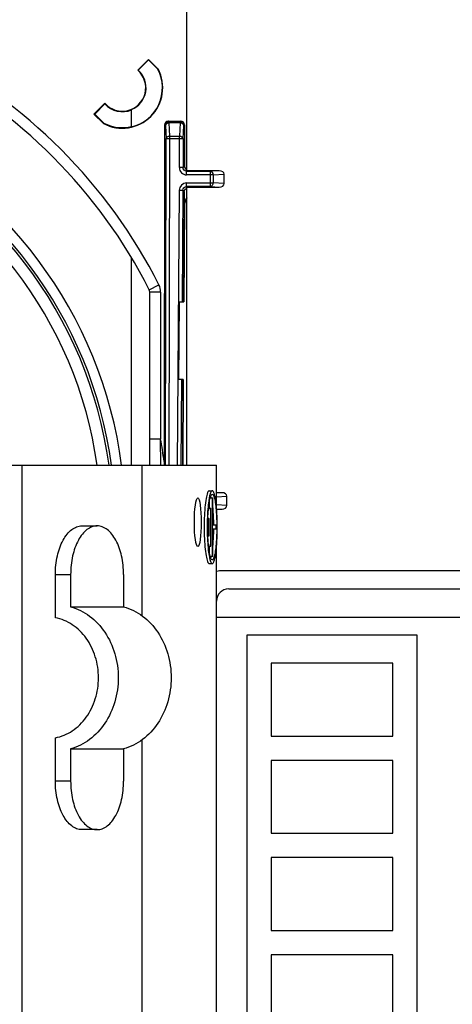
# Model space of a CAD drawing. Header units: millimetres. Extents: x 0 to 1188, y 0 to 840.
# Tile 16 of 41: x 514 to 549, y 695 to 776. Entities that reach past the tile are written whole.
import ezdxf

# ---------------------------------------------------------------- set-up
doc = ezdxf.new("R2010")
doc.units = ezdxf.units.MM
doc.header["$LTSCALE"] = 65.34
doc.layers.get('0').update_dxf_attribs({"linetype": 'CONTINUOUS'})
doc.layers.add('DATUM_AXIS', color=7, linetype='CONTINUOUS')
doc.layers.add('ROUNDS', color=7, linetype='CONTINUOUS')

msp = doc.modelspace()

# ---------------------------------------------------------------- linework, layer by layer
at = {"color": 7, "linetype": 'CONTINUOUS'}
for p, q in [((527.307, 763.783), (527.307, 783.401)), ((524.164, 772.945), (523.276, 772.057)), ((523.314, 772.058), (524.164, 772.908)), ((524.164, 772.945), (524.164, 772.908)), ((524.951, 772.158), (524.164, 772.945)), ((524.164, 772.908), (524.93, 772.142)), ((524.951, 772.158), (524.93, 772.142)), ((520.56, 769.342), (519.673, 768.454)), ((519.734, 768.454), (520.559, 769.278)), ((519.673, 768.454), (520.46, 767.667)), ((519.673, 768.454), (519.734, 768.454)), ((520.486, 767.702), (519.734, 768.454)), ((522.767, 767.4), (522.767, 768.814)), ((520.46, 767.667), (520.486, 767.702)), ((525.487, 767.561), (525.441, 739.85)), ((525.787, 767.861), (526.815, 767.861)), ((527.114, 767.561), (527.114, 764.16)), ((529.972, 763.782), (527.335, 763.782)), ((530.38, 762.728), (530.38, 763.493)), ((527.102, 762.063), (527.039, 752.997)), ((527.307, 739.551), (527.307, 762.439)), ((527.324, 762.439), (529.972, 762.439)), ((527.12, 760.888), (527.065, 752.998)), ((522.767, 739.551), (522.767, 756.615)), ((524.257, 739.551), (524.257, 753.799)), ((526.683, 752.996), (526.638, 746.596)), ((526.683, 752.996), (527.065, 752.998)), ((527.021, 746.598), (526.638, 746.596)), ((526.994, 746.598), (526.946, 739.551)), ((527.021, 746.598), (526.972, 739.551)), ((525.162, 739.551), (525.157, 741.719)), ((505.212, 739.551), (529.757, 739.551)), ((523.632, 727.158), (523.632, 739.551)), ((525.441, 739.85), (525.44, 739.551)), ((530.208, 737.282), (529.757, 737.282)), ((530.616, 736.228), (530.616, 736.993)), ((529.763, 735.939), (530.208, 735.939)), ((553.257, 730.861), (530.257, 730.861)), ((530.757, 729.361), (552.757, 729.361)), ((517.755, 727.901), (522.111, 727.901)), ((529.757, 727.041), (553.757, 727.041)), ((532.257, 725.551), (532.257, 666.551)), ((546.257, 725.551), (532.257, 725.551)), ((546.257, 666.551), (546.257, 725.551)), ((534.257, 723.251), (534.257, 717.251)), ((544.257, 723.251), (534.257, 723.251)), ((544.257, 717.251), (544.257, 723.251)), ((534.257, 717.251), (544.257, 717.251)), ((523.632, 682.158), (523.632, 716.944)), ((517.755, 716.201), (522.111, 716.201)), ((534.257, 715.251), (534.257, 709.251)), ((544.257, 715.251), (534.257, 715.251)), ((544.257, 709.251), (544.257, 715.251)), ((534.257, 709.251), (544.257, 709.251)), ((534.257, 707.251), (534.257, 701.251)), ((544.257, 707.251), (534.257, 707.251)), ((544.257, 701.251), (544.257, 707.251)), ((534.257, 701.251), (544.257, 701.251)), ((544.257, 699.251), (534.257, 699.251)), ((534.257, 699.251), (534.257, 693.251)), ((544.257, 693.251), (544.257, 699.251))]:
    msp.add_line(p, q, dxfattribs=at)
at = {"color": 9, "linetype": 'CONTINUOUS'}
for p, q in [((525.487, 767.561), (525.547, 767.502)), ((525.547, 767.502), (525.602, 766.423)), ((525.846, 767.801), (525.787, 767.861)), ((525.846, 767.801), (525.846, 767.714)), ((525.846, 767.801), (526.755, 767.801)), ((525.901, 766.635), (525.846, 767.714)), ((526.755, 767.714), (525.846, 767.714)), ((526.755, 767.714), (526.699, 766.635)), ((526.815, 767.861), (526.755, 767.801)), ((526.755, 767.801), (526.755, 767.714)), ((526.998, 766.422), (527.055, 767.501)), ((527.055, 767.501), (527.114, 767.561)), ((525.556, 739.551), (525.602, 766.423)), ((526.998, 766.422), (525.602, 766.423)), ((525.856, 739.551), (525.901, 766.635)), ((525.901, 766.635), (526.699, 766.635)), ((526.699, 764.044), (526.699, 766.635)), ((526.998, 766.422), (526.998, 764.044)), ((526.998, 764.044), (526.699, 764.044)), ((527.114, 764.16), (526.998, 764.044)), ((527.298, 763.744), (527.335, 763.782)), ((527.298, 763.445), (527.298, 763.744)), ((527.298, 763.744), (529.256, 763.744)), ((529.468, 763.445), (527.298, 763.445)), ((529.972, 763.782), (529.256, 763.744)), ((529.256, 762.477), (529.256, 763.744)), ((529.468, 763.445), (530.38, 763.493)), ((529.468, 763.445), (529.468, 762.776)), ((527.286, 762.477), (527.286, 762.776)), ((527.286, 762.776), (529.468, 762.776)), ((530.38, 762.728), (529.468, 762.776)), ((526.687, 762.181), (526.53, 739.551)), ((526.687, 762.181), (526.987, 762.179)), ((526.987, 762.179), (526.923, 752.998)), ((526.987, 762.179), (527.102, 762.063)), ((527.324, 762.439), (527.286, 762.477)), ((529.256, 762.477), (527.286, 762.477)), ((529.256, 762.477), (529.972, 762.439)), ((527.12, 760.888), (527.094, 760.888)), ((524.214, 753.979), (525.018, 754.383)), ((525.157, 753.799), (524.257, 753.799)), ((525.157, 753.799), (525.157, 741.719)), ((526.878, 746.598), (526.829, 739.551)), ((524.258, 741.719), (525.157, 741.719)), ((513.774, 659.551), (513.774, 739.551)), ((530.208, 737.282), (529.757, 737.258)), ((529.757, 736.948), (530.616, 736.993)), ((530.616, 736.228), (529.757, 736.274)), ((529.761, 735.963), (530.208, 735.939))]:
    msp.add_line(p, q, dxfattribs=at)
for centre, radius, start, end in [((486.257, 734.861), 43.4, 26.73311, 63.26689), ((525.847, 767.5), 0.301, 90.18877, 179.71465), ((526.754, 767.5), 0.301, 0.18918, 89.81082), ((486.257, 734.861), 34.971, 7.70775, 67.49622), ((486.257, 734.861), 35.168, 7.66973, 66.11276), ((527.298, 764.044), 0.599, 179.97088, 270.03094), ((527.286, 762.177), 0.599, 89.9715, 179.63211), ((523.857, 753.799), 1.3, 359.99971, 26.73322), ((486.257, 734.861), 39.5, 7.25723, 9.99922)]:
    msp.add_arc(centre, radius, start, end, dxfattribs=at)
at = {"color": 7, "linetype": 'CONTINUOUS'}
for centre, radius, start, end in [((486.257, 734.861), 42.5, 26.7331, 63.2669), ((522.007, 770.611), 3.326, 242.27386, 27.72614), ((522.007, 770.611), 1.924, 221.25538, 48.74462), ((522.007, 770.611), 3.299, 283.31699, 27.65722), ((522.007, 770.611), 1.951, 292.93225, 47.92388), ((523.45, 766.733), 5.327, 91.46125, 91.87162), ((525.92, 769.167), 5.363, 178.12959, 178.8073), ((522.007, 770.611), 1.968, 222.61081, 292.71742), ((486.257, 734.861), 36, 7.48731, 66.10942), ((522.007, 770.611), 3.282, 242.3892, 283.38913), ((486.257, 734.861), 34, 7.93055, 67.49336), ((528.344, 760.88), 1.224, 147.90024, 179.60176), ((523.857, 753.799), 0.4, 0, 26.7331)]:
    msp.add_arc(centre, radius, start, end, dxfattribs=at)
for centre, major_axis, ratio, start_param, end_param in [((525.788, 767.56), (0.213, -0.213), 0.997269, 2.358405, 3.924781), ((526.814, 767.56), (0.213, 0.213), 0.997265, -0.784029, 0.784029), ((527.415, 764.161), (0.213, 0.213), 0.997265, 2.357564, 3.56124), ((527.336, 764.082), (0.213, 0.213), 0.997265, -2.452228, -2.357564), ((529.956, 763.482), (0.424, 0.022), 0.706622, -0.037016, 1.496765), ((529.956, 762.74), (0.424, -0.022), 0.706622, -1.496765, 0.037016), ((527.324, 762.139), (0.212, -0.213), 0.997283, 2.36103, 2.415772), ((530.192, 736.982), (0.424, 0.022), 0.706622, -0.037016, 1.496765), ((530.192, 736.24), (0.424, -0.022), 0.706622, -1.496765, 0.037016)]:
    msp.add_ellipse(centre, major_axis=major_axis, ratio=ratio, start_param=start_param, end_param=end_param, dxfattribs=at)
at = {"color": 9, "linetype": 'CONTINUOUS'}
for points, knots in [([(525.846, 767.714), (525.774, 767.712), (525.64, 767.68), (525.55, 767.56), (525.547, 767.502)], [0, 0, 0, 0, 0.556692, 1, 1, 1, 1]), ([(527.055, 767.501), (527.052, 767.559), (526.962, 767.68), (526.828, 767.712), (526.755, 767.714)], [0, 0, 0, 0, 0.443215, 1, 1, 1, 1]), ([(525.602, 766.423), (525.605, 766.481), (525.695, 766.601), (525.829, 766.633), (525.901, 766.635)], [0, 0, 0, 0, 0.443224, 1, 1, 1, 1]), ([(526.699, 766.635), (526.771, 766.633), (526.905, 766.601), (526.995, 766.48), (526.998, 766.422)], [0, 0, 0, 0, 0.556774, 1, 1, 1, 1]), ([(527.298, 763.744), (527.221, 763.744), (527.062, 763.808), (526.998, 763.968), (526.998, 764.044)], [0, 0, 0, 0, 0.500005, 1, 1, 1, 1]), ([(529.256, 763.744), (529.314, 763.741), (529.435, 763.651), (529.466, 763.517), (529.468, 763.445)], [0, 0, 0, 0, 0.443197, 1, 1, 1, 1]), ([(529.468, 762.776), (529.466, 762.704), (529.435, 762.57), (529.314, 762.48), (529.256, 762.477)], [0, 0, 0, 0, 0.556774, 1, 1, 1, 1]), ([(526.987, 762.179), (526.987, 762.255), (527.051, 762.414), (527.21, 762.477), (527.286, 762.477)], [0, 0, 0, 0, 0.500005, 1, 1, 1, 1])]:
    msp.add_open_spline(points, degree=3, knots=knots, dxfattribs=at)
at = {"color": 7, "linetype": 'CONTINUOUS'}
for points, knots in [([(527.099, 762.054), (527.099, 762.117), (527.139, 762.245), (527.248, 762.326), (527.307, 762.345)], [0, 0, 0, 0, 0.500778, 1, 1, 1, 1]), ([(527.307, 761.578), (527.24, 761.478), (527.133, 761.259), (527.098, 761.018), (527.097, 760.898)], [0, 0, 0, 0, 0.500023, 1, 1, 1, 1]), ([(517.755, 727.901), (518.314, 727.749), (519.408, 727.197), (520.674, 725.819), (521.485, 724.039), (521.763, 722.051), (521.485, 720.062), (520.674, 718.283), (519.408, 716.904), (518.314, 716.352), (517.755, 716.201)], [0, 0, 0, 0, 0.115585, 0.237801, 0.366817, 0.5, 0.633183, 0.762199, 0.884415, 1, 1, 1, 1]), ([(522.111, 727.901), (522.67, 727.749), (523.764, 727.197), (525.03, 725.819), (525.841, 724.039), (526.119, 722.051), (525.841, 720.062), (525.03, 718.283), (523.764, 716.904), (522.67, 716.352), (522.111, 716.201)], [0, 0, 0, 0, 0.115585, 0.237801, 0.366817, 0.5, 0.633183, 0.762199, 0.884415, 1, 1, 1, 1]), ([(516.497, 717.111), (516.991, 717.203), (517.977, 717.617), (519.13, 718.773), (519.873, 720.312), (520.129, 722.051), (519.873, 723.79), (519.13, 725.329), (517.977, 726.484), (516.991, 726.898), (516.497, 726.991)], [0, 0, 0, 0, 0.115207, 0.237074, 0.366243, 0.5, 0.633757, 0.762926, 0.884793, 1, 1, 1, 1])]:
    msp.add_open_spline(points, degree=3, knots=knots, dxfattribs=at)
at = {"layer": 'DATUM_AXIS', "color": 7, "linetype": 'CONTINUOUS'}
for p, q in [((529.757, 736.013), (529.757, 739.551)), ((529.154, 737.451), (529.401, 737.451)), ((529.23, 736.851), (529.443, 736.851)), ((529.401, 736.851), (529.401, 732.051)), ((529.443, 734.601), (529.443, 736.851)), ((529.095, 736.011), (529.297, 736.011)), ((529.154, 736.477), (529.154, 736.011)), ((529.255, 736.011), (529.255, 732.891)), ((529.297, 732.891), (529.297, 736.011)), ((529.04, 735.171), (529.151, 735.171)), ((529.11, 735.171), (529.11, 733.731)), ((529.151, 733.731), (529.151, 735.171)), ((529.735, 734.601), (529.443, 734.601)), ((529.443, 732.051), (529.443, 734.301)), ((529.443, 734.301), (529.735, 734.301)), ((529.735, 734.301), (529.735, 734.601)), ((529.04, 733.731), (529.151, 733.731)), ((529.095, 732.891), (529.297, 732.891)), ((529.154, 732.891), (529.154, 732.424)), ((529.757, 669.133), (529.757, 732.888)), ((529.23, 732.051), (529.443, 732.051)), ((529.154, 731.451), (529.401, 731.451))]:
    msp.add_line(p, q, dxfattribs=at)
for centre, radius, start, end in [((540.414, 734.894), 11.373, 173.74307, 175.43203), ((549.925, 734.451), 21.188, 178.04359, 181.96388), ((550.236, 734.451), 21.251, 178.20062, 181.92966), ((547.913, 734.45), 18.887, 177.58405, 181.82092), ((510.683, 734.458), 18.847, 0.83588, 1.40242), ((510.534, 734.446), 18.995, 358.59954, 359.5603), ((510.322, 734.452), 19.207, 0.44226, 0.83649), ((540.974, 734.054), 11.936, 184.57809, 185.40499), ((530.257, 728.861), 2, 90, 104.48164), ((530.757, 728.361), 1, 90, 180)]:
    msp.add_arc(centre, radius, start, end, dxfattribs=at)
msp.add_ellipse((528.213, 734.851), major_axis=(0, 2), ratio=0.140363, dxfattribs=at)
for points, knots in [([(529.154, 737.451), (529.127, 737.451), (529.063, 737.396), (528.971, 737.182), (528.872, 736.732), (528.791, 736.027), (528.76, 735.477), (528.749, 735.174)], [0, 0, 0, 0, 0.034064, 0.093322, 0.300619, 0.61341, 1, 1, 1, 1]), ([(529.141, 736.796), (529.131, 736.735), (529.087, 736.454), (529.058, 736.171), (529.04, 735.95)], [0, 0, 0, 0, 0.219786, 1, 1, 1, 1]), ([(529.279, 737.317), (529.248, 737.249), (529.195, 737.075), (529.159, 736.899), (529.141, 736.796)], [0, 0, 0, 0, 0.41883, 1, 1, 1, 1]), ([(529.167, 736.562), (529.173, 736.592), (529.193, 736.7), (529.217, 736.807), (529.239, 736.883)], [0, 0, 0, 0, 0.281012, 1, 1, 1, 1]), ([(529.264, 736.964), (529.282, 737.013), (529.307, 737.085), (529.373, 737.151), (529.401, 737.151)], [0, 0, 0, 0, 0.648105, 1, 1, 1, 1]), ([(529.401, 737.451), (529.378, 737.451), (529.321, 737.409), (529.295, 737.353), (529.279, 737.317)], [0, 0, 0, 0, 0.37671, 1, 1, 1, 1]), ([(529.326, 736.852), (529.322, 736.864), (529.309, 736.91), (529.295, 736.955), (529.282, 736.988)], [0, 0, 0, 0, 0.274074, 1, 1, 1, 1]), ([(529.401, 731.451), (529.435, 731.451), (529.485, 731.503), (529.527, 731.586), (529.584, 731.735), (529.643, 731.985), (529.731, 732.526), (529.8, 733.359), (529.829, 734.451), (529.8, 735.542), (529.731, 736.375), (529.643, 736.916), (529.584, 737.166), (529.527, 737.315), (529.485, 737.398), (529.435, 737.451), (529.401, 737.451)], [0, 0, 0, 0, 0.016192, 0.029481, 0.046761, 0.093283, 0.154737, 0.31348, 0.5, 0.68652, 0.845263, 0.906717, 0.953239, 0.970519, 0.983808, 1, 1, 1, 1]), ([(529.401, 737.151), (529.435, 737.151), (529.513, 737.057), (529.539, 736.966), (529.559, 736.902)], [0, 0, 0, 0, 0.337035, 1, 1, 1, 1]), ([(529.559, 736.902), (529.601, 736.762), (529.665, 736.419), (529.758, 735.576), (529.787, 734.614), (529.764, 733.622), (529.719, 732.939), (529.649, 732.384), (529.583, 732.064), (529.539, 731.937)], [0, 0, 0, 0, 0.087832, 0.208783, 0.509239, 0.664008, 0.804654, 0.919654, 1, 1, 1, 1]), ([(529.04, 735.95), (529.035, 735.884), (529.015, 735.607), (529.002, 735.33), (528.995, 735.118)], [0, 0, 0, 0, 0.238549, 1, 1, 1, 1]), ([(529.108, 736.134), (529.112, 736.173), (529.129, 736.316), (529.149, 736.458), (529.167, 736.562)], [0, 0, 0, 0, 0.269883, 1, 1, 1, 1]), ([(529.523, 734.919), (529.521, 735.032), (529.507, 735.449), (529.478, 735.866), (529.443, 736.169)], [0, 0, 0, 0, 0.269857, 1, 1, 1, 1]), ([(529.043, 735.246), (529.045, 735.294), (529.054, 735.479), (529.065, 735.663), (529.076, 735.8)], [0, 0, 0, 0, 0.258594, 1, 1, 1, 1]), ([(528.749, 733.724), (528.76, 733.421), (528.791, 732.873), (528.873, 732.168), (528.971, 731.718), (529.063, 731.505), (529.127, 731.451), (529.154, 731.451)], [0, 0, 0, 0, 0.386632, 0.699404, 0.906673, 0.965926, 1, 1, 1, 1]), ([(528.996, 733.735), (528.999, 733.649), (529.013, 733.324), (529.034, 732.999), (529.057, 732.76)], [0, 0, 0, 0, 0.263679, 1, 1, 1, 1]), ([(529.076, 733.101), (529.072, 733.16), (529.053, 733.41), (529.042, 733.66), (529.036, 733.85)], [0, 0, 0, 0, 0.238549, 1, 1, 1, 1]), ([(529.443, 732.732), (529.454, 732.826), (529.495, 733.241), (529.516, 733.659), (529.523, 733.982)], [0, 0, 0, 0, 0.226144, 1, 1, 1, 1]), ([(529.057, 732.76), (529.064, 732.686), (529.092, 732.422), (529.128, 732.159), (529.166, 731.972)], [0, 0, 0, 0, 0.282794, 1, 1, 1, 1]), ([(529.167, 732.34), (529.16, 732.383), (529.128, 732.579), (529.106, 732.776), (529.091, 732.929)], [0, 0, 0, 0, 0.224261, 1, 1, 1, 1]), ([(529.166, 731.972), (529.191, 731.853), (529.228, 731.694), (529.305, 731.524), (529.347, 731.471), (529.37, 731.459)], [0, 0, 0, 0, 0.652695, 0.86246, 1, 1, 1, 1]), ([(529.214, 732.112), (529.21, 732.129), (529.192, 732.205), (529.178, 732.281), (529.167, 732.34)], [0, 0, 0, 0, 0.230508, 1, 1, 1, 1]), ([(529.401, 731.751), (529.366, 731.751), (529.285, 731.853), (529.258, 731.949), (529.239, 732.018)], [0, 0, 0, 0, 0.333476, 1, 1, 1, 1]), ([(529.278, 731.902), (529.282, 731.913), (529.3, 731.961), (529.315, 732.011), (529.326, 732.05)], [0, 0, 0, 0, 0.223216, 1, 1, 1, 1]), ([(529.539, 731.937), (529.521, 731.889), (529.496, 731.816), (529.43, 731.751), (529.401, 731.751)], [0, 0, 0, 0, 0.648105, 1, 1, 1, 1])]:
    msp.add_open_spline(points, degree=3, knots=knots, dxfattribs=at)
for points in [[(529.239, 736.883), (529.246, 736.91), (529.255, 736.937), (529.264, 736.964)], [(529.239, 732.018), (529.23, 732.049), (529.221, 732.081), (529.214, 732.112)], [(529.37, 731.459), (529.38, 731.454), (529.391, 731.451), (529.401, 731.451)]]:
    msp.add_open_spline(points, degree=3, dxfattribs=at)
at = {"layer": 'ROUNDS', "color": 7, "linetype": 'CONTINUOUS'}
for p, q in [((518.675, 734.551), (519.933, 734.551)), ((516.497, 726.991), (516.497, 730.551)), ((517.755, 730.551), (517.755, 727.901)), ((522.111, 730.551), (522.111, 727.901)), ((516.497, 713.551), (516.497, 717.111)), ((517.755, 716.201), (517.755, 713.551)), ((522.111, 716.201), (522.111, 713.551)), ((519.933, 709.551), (518.675, 709.551))]:
    msp.add_line(p, q, dxfattribs=at)
at = {"layer": 'ROUNDS', "color": 9, "linetype": 'CONTINUOUS'}
for p, q in [((516.497, 730.551), (517.755, 730.551)), ((517.755, 713.551), (516.497, 713.551))]:
    msp.add_line(p, q, dxfattribs=at)
at = {"layer": 'ROUNDS', "color": 7, "linetype": 'CONTINUOUS'}
for points, knots in [([(516.497, 730.551), (516.497, 731.064), (516.597, 732.04), (516.979, 733.165), (517.435, 733.87), (517.811, 734.251), (518.229, 734.493), (518.531, 734.551), (518.675, 734.551)], [0, 0, 0, 0, 0.311379, 0.590649, 0.711379, 0.81809, 0.912675, 1, 1, 1, 1]), ([(519.933, 734.551), (519.789, 734.551), (519.487, 734.493), (519.07, 734.251), (518.693, 733.87), (518.237, 733.165), (517.855, 732.04), (517.755, 731.064), (517.755, 730.551)], [0, 0, 0, 0, 0.087325, 0.18191, 0.288621, 0.409351, 0.688621, 1, 1, 1, 1]), ([(522.111, 730.551), (522.111, 731.064), (522.011, 732.04), (521.629, 733.165), (521.173, 733.87), (520.796, 734.251), (520.379, 734.493), (520.077, 734.551), (519.933, 734.551)], [0, 0, 0, 0, 0.311379, 0.590649, 0.711379, 0.81809, 0.912675, 1, 1, 1, 1]), ([(518.675, 709.551), (518.531, 709.551), (518.229, 709.608), (517.811, 709.85), (517.435, 710.231), (516.979, 710.936), (516.597, 712.061), (516.497, 713.037), (516.497, 713.551)], [0, 0, 0, 0, 0.087325, 0.18191, 0.288621, 0.409351, 0.688621, 1, 1, 1, 1]), ([(517.755, 713.551), (517.755, 713.037), (517.855, 712.061), (518.237, 710.936), (518.693, 710.231), (519.07, 709.85), (519.487, 709.608), (519.789, 709.551), (519.933, 709.551)], [0, 0, 0, 0, 0.311379, 0.590649, 0.711379, 0.81809, 0.912675, 1, 1, 1, 1]), ([(519.933, 709.551), (520.077, 709.551), (520.379, 709.608), (520.796, 709.85), (521.173, 710.231), (521.629, 710.936), (522.011, 712.061), (522.111, 713.037), (522.111, 713.551)], [0, 0, 0, 0, 0.087325, 0.18191, 0.288621, 0.409351, 0.688621, 1, 1, 1, 1])]:
    msp.add_open_spline(points, degree=3, knots=knots, dxfattribs=at)

doc.saveas('drawing.dxf')
